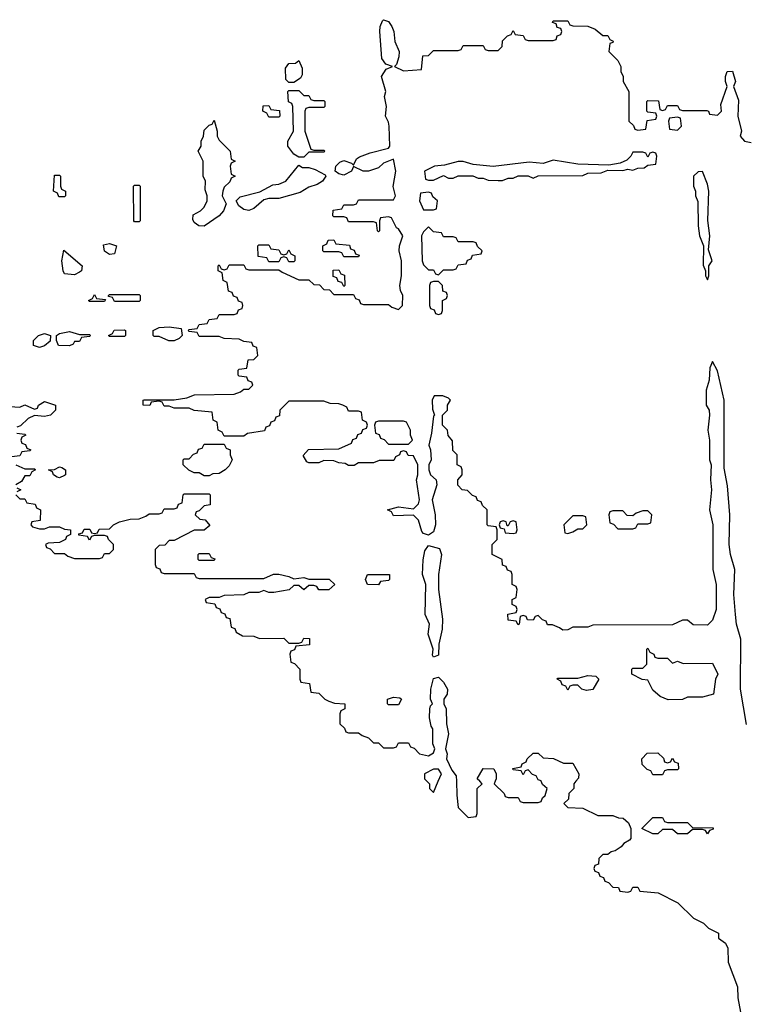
# Model space of a CAD drawing. Header units: inches. Extents: x 2722057 to 2913084, y 892730 to 1030005.
# Tile 122 of 231: x 2804570 to 2807486, y 999104 to 1003058. Entities that reach past the tile are written whole.
import ezdxf

# ---------------------------------------------------------------- set-up
doc = ezdxf.new("R2010")
doc.units = ezdxf.units.IN
doc.header["$MEASUREMENT"] = 0
doc.layers.add('C8000', color=7, linetype='Continuous')
doc.layers.add('C8909', color=7, linetype='Continuous')

msp = doc.modelspace()

# ---------------------------------------------------------------- linework, layer by layer
at = {"layer": 'C8000', "color": 2, "elevation": 10}
for points in [[(2807487, 1000227), (2807461.8, 1000370), (2807463.1, 1000570), (2807446.9, 1000630), (2807441.7, 1000670), (2807435.3, 1000750), (2807439.7, 1000850), (2807422.4, 1000910), (2807417.4, 1000950), (2807419.3, 1001070), (2807410, 1001186), (2807397.4, 1001257.4), (2807396.9, 1001530), (2807370, 1001648), (2807350, 1001686), (2807339.6, 1001660.4), (2807336, 1001610), (2807324.7, 1001570), (2807324.7, 1001510), (2807336, 1001490), (2807338, 1001470), (2807331.3, 1001410), (2807338, 1001370), (2807338, 1001290), (2807344.7, 1001270), (2807342, 1001210), (2807346, 1001170), (2807338, 1001090), (2807351, 1001030), (2807351.3, 1000850), (2807364.7, 1000790), (2807364.7, 1000690), (2807350, 1000646), (2807330, 1000626), (2807272.7, 1000627.3), (2807250, 1000646), (2807230, 1000646), (2807190, 1000628), (2806870, 1000626), (2806850, 1000618), (2806790, 1000618), (2806770, 1000608), (2806750, 1000606), (2806736.4, 1000616.4), (2806707.3, 1000627.3), (2806688.4, 1000628.4), (2806682, 1000642), (2806667.3, 1000647.3), (2806650, 1000666), (2806638, 1000662), (2806630, 1000646), (2806607.3, 1000647.3), (2806602, 1000662), (2806590, 1000666), (2806578, 1000662), (2806574, 1000630), (2806570, 1000628), (2806562, 1000642), (2806530, 1000646), (2806528.9, 1000671.1), (2806562, 1000678), (2806566, 1000690), (2806562, 1000702), (2806546, 1000710), (2806546, 1000730), (2806562, 1000738), (2806566, 1000770), (2806562, 1000782), (2806546, 1000790), (2806546, 1000830), (2806542, 1000842), (2806527.3, 1000847.3), (2806522, 1000862), (2806507.3, 1000867.3), (2806506, 1000890), (2806466, 1000910), (2806466, 1000950), (2806486, 1000970), (2806486, 1001010), (2806482, 1001022), (2806450, 1001026), (2806446, 1001030), (2806446, 1001090), (2806427.3, 1001107.3), (2806422, 1001122), (2806407.3, 1001127.3), (2806402, 1001142), (2806387.3, 1001147.3), (2806367.3, 1001167.3), (2806346, 1001170), (2806328.4, 1001188.4), (2806328, 1001210), (2806346, 1001230), (2806346, 1001250), (2806342, 1001262), (2806326, 1001270), (2806326, 1001310), (2806308.4, 1001328.4), (2806307.3, 1001367.3), (2806288.7, 1001388.7), (2806286, 1001410), (2806266, 1001430), (2806266, 1001470), (2806286, 1001490), (2806286, 1001510), (2806298, 1001530), (2806290, 1001538), (2806267.3, 1001547.3), (2806232.7, 1001547.3), (2806224.7, 1001530), (2806226, 1001494), (2806234, 1001470), (2806230, 1001466), (2806222.8, 1001397.2), (2806211.3, 1001350), (2806218, 1001330), (2806221, 1001290), (2806211.3, 1001270), (2806211.3, 1001250), (2806218, 1001230), (2806241, 1001210), (2806244, 1001190), (2806224.7, 1001130), (2806237.3, 1001070), (2806239.1, 1001030), (2806230, 1001002), (2806210, 1000988), (2806190, 1000995.3), (2806183.2, 1001003.2), (2806170, 1001048), (2806150, 1001068), (2806070, 1001066), (2806062, 1001082), (2806046, 1001090), (2806090, 1001102), (2806150, 1001094), (2806170, 1001114), (2806174, 1001130), (2806162, 1001210), (2806168, 1001230), (2806168, 1001270), (2806150, 1001306), (2806128.4, 1001308.4), (2806122, 1001322), (2806110, 1001326), (2806098, 1001322), (2806094, 1001310), (2806078, 1001302), (2806071.6, 1001288.4), (2806012.7, 1001287.3), (2805990, 1001278), (2805930, 1001278), (2805911.6, 1001268.4), (2805890, 1001268), (2805876.4, 1001276.4), (2805850, 1001278), (2805830, 1001286), (2805790, 1001288), (2805770, 1001278), (2805730, 1001278), (2805722, 1001282), (2805707.3, 1001307.3), (2805728.4, 1001331.6), (2805850, 1001334), (2805902, 1001358), (2805907.3, 1001372.7), (2805922, 1001378), (2805927.3, 1001392.7), (2805942, 1001398), (2805947.3, 1001412.7), (2805962, 1001418), (2805966, 1001430), (2805962, 1001442), (2805946, 1001450), (2805942, 1001482), (2805930, 1001486), (2805890, 1001486), (2805882, 1001502), (2805866, 1001510), (2805850, 1001515.3), (2805816.4, 1001516.4), (2805790, 1001526), (2805650, 1001526), (2805614, 1001490), (2805612.7, 1001467.3), (2805598, 1001462), (2805592.7, 1001447.3), (2805578, 1001442), (2805572.7, 1001427.3), (2805558, 1001422), (2805552.7, 1001407.3), (2805483.6, 1001396.4), (2805470, 1001386), (2805390, 1001386), (2805382, 1001402), (2805366, 1001410), (2805362, 1001442), (2805346, 1001450), (2805342, 1001482), (2805270, 1001488), (2805250, 1001498), (2805190, 1001498), (2805170, 1001506), (2805150, 1001506), (2805142, 1001522), (2805130, 1001526), (2805098, 1001522), (2805091.6, 1001508.4), (2805066, 1001510), (2805066, 1001530), (2805070, 1001532), (2805190, 1001532), (2805240.4, 1001539.6), (2805271.6, 1001551.6), (2805430, 1001554), (2805456.4, 1001563.6), (2805470, 1001574), (2805490, 1001574), (2805506, 1001590), (2805502, 1001602), (2805487.3, 1001607.3), (2805482, 1001622), (2805450, 1001626), (2805446, 1001630), (2805446, 1001650), (2805450, 1001654), (2805482, 1001658), (2805487.3, 1001692.7), (2805510, 1001694), (2805526, 1001710), (2805522, 1001742), (2805507.3, 1001747.3), (2805502, 1001762), (2805470, 1001766), (2805450, 1001775.3), (2805390, 1001778), (2805370, 1001786), (2805290, 1001786), (2805282, 1001802), (2805250, 1001806), (2805246, 1001810), (2805250, 1001814), (2805282, 1001818), (2805290, 1001834), (2805322, 1001838), (2805330, 1001854), (2805362, 1001858), (2805370, 1001874), (2805430, 1001874), (2805442, 1001878), (2805447.3, 1001892.7), (2805462, 1001898), (2805466, 1001910), (2805462, 1001922), (2805447.3, 1001927.3), (2805442, 1001942), (2805427.3, 1001947.3), (2805422, 1001962), (2805407.3, 1001967.3), (2805402, 1002002), (2805386, 1002010), (2805382, 1002042), (2805366, 1002050), (2805366, 1002070), (2805370, 1002074), (2805378, 1002058), (2805390, 1002054), (2805402, 1002058), (2805410, 1002074), (2805470, 1002074), (2805478, 1002058), (2805490, 1002054), (2805610, 1002054), (2805623.6, 1002043.6), (2805690, 1002014), (2805730, 1002014), (2805750, 1001994), (2805772.7, 1001992.7), (2805790, 1001974), (2805812.7, 1001972.7), (2805830, 1001954), (2805910, 1001954), (2805918, 1001938), (2805932.7, 1001932.7), (2805938, 1001918), (2805950, 1001914), (2806050, 1001914), (2806063.6, 1001903.6), (2806090, 1001894), (2806106, 1001910), (2806108, 1001950), (2806098, 1001970), (2806095.3, 1001990), (2806102, 1002030), (2806102, 1002090), (2806093.2, 1002130), (2806094, 1002150), (2806108, 1002190), (2806090, 1002218), (2806082, 1002222), (2806062, 1002262), (2806050, 1002266), (2806018, 1002262), (2806014, 1002250), (2806014, 1002210), (2806010, 1002206), (2806006, 1002210), (2806002, 1002242), (2805990, 1002246), (2805890, 1002246), (2805882, 1002262), (2805870, 1002266), (2805830, 1002266), (2805826, 1002270), (2805827.3, 1002292.7), (2805862, 1002298), (2805870, 1002314), (2805910, 1002314), (2805922, 1002318), (2805930, 1002334), (2806070, 1002334), (2806078, 1002350), (2806068, 1002388), (2806079.5, 1002450), (2806070, 1002498), (2806030, 1002481.2), (2806010, 1002463.7), (2805970, 1002449.5), (2805948, 1002450), (2805910, 1002468), (2805901, 1002450), (2805870, 1002433.2), (2805850, 1002439), (2805835.3, 1002450), (2805838, 1002470), (2805854.6, 1002485.4), (2805870, 1002492), (2805902, 1002482), (2805910, 1002474), (2805921.2, 1002498.8), (2805932.9, 1002507.1), (2805976.5, 1002523.5), (2806050, 1002542), (2806055.3, 1002550), (2806052.7, 1002630), (2806050, 1002646), (2806038, 1002670), (2806042, 1002710), (2806033.2, 1002750), (2806039.3, 1002770), (2806022, 1002830), (2806040.2, 1002859.8), (2806066, 1002870), (2806039, 1002879), (2806022.5, 1002902.5), (2806015.1, 1003010), (2806016, 1003030), (2806026, 1003054), (2806030, 1003058), (2806050, 1003051.3), (2806062.8, 1003030), (2806070.7, 1003010), (2806074.8, 1002970), (2806092, 1002930), (2806091.6, 1002908.4), (2806082, 1002878), (2806074, 1002870), (2806110, 1002852), (2806182, 1002858), (2806187.3, 1002912.7), (2806210, 1002914), (2806230, 1002934), (2806330, 1002934), (2806342, 1002938), (2806350, 1002954), (2806430, 1002954), (2806438, 1002938), (2806450, 1002934), (2806490, 1002934), (2806506, 1002950), (2806507.3, 1002972.7), (2806527.3, 1002992.7), (2806542, 1002998), (2806550, 1003014), (2806558, 1002998), (2806590, 1002994), (2806598, 1002978), (2806610, 1002974), (2806710, 1002974), (2806722, 1002978), (2806727.3, 1002992.7), (2806742, 1002998), (2806746, 1003010), (2806742, 1003022), (2806727.3, 1003027.3), (2806722, 1003042), (2806707.3, 1003047.3), (2806710, 1003054), (2806770, 1003054), (2806778, 1003038), (2806790, 1003034), (2806850, 1003032), (2806879.6, 1003019.6), (2806910, 1002994), (2806930, 1002994), (2806938, 1002978), (2806951.6, 1002971.6), (2806950, 1002966), (2806938, 1002962), (2806934, 1002930), (2806970, 1002894), (2806982, 1002870), (2806982, 1002850), (2806992, 1002830), (2806992, 1002810), (2807014, 1002770), (2807014, 1002650), (2807032.7, 1002632.7), (2807038, 1002618), (2807050, 1002614), (2807082, 1002618), (2807087.3, 1002652.7), (2807122, 1002658), (2807126, 1002670), (2807122, 1002682), (2807090, 1002686), (2807086, 1002690), (2807086, 1002730), (2807090, 1002734), (2807132.7, 1002732.7), (2807138, 1002698), (2807150, 1002694), (2807162, 1002698), (2807170, 1002714), (2807210, 1002714), (2807218, 1002698), (2807230, 1002694), (2807327.3, 1002692.7), (2807334, 1002690), (2807338, 1002678), (2807370, 1002674), (2807386, 1002690), (2807383.1, 1002716.9), (2807408.7, 1002790), (2807402, 1002810), (2807402, 1002830), (2807408.7, 1002850), (2807430, 1002851.3), (2807442, 1002810), (2807434, 1002790), (2807454.4, 1002734.4), (2807451.1, 1002671.1), (2807466, 1002610), (2807461, 1002590), (2807478, 1002570), (2807505.1, 1002565.1)], [(2804530, 1001504.7), (2804570, 1001502), (2804590, 1001512), (2804630, 1001494), (2804642, 1001498), (2804646, 1001510), (2804670, 1001524.7), (2804714, 1001510), (2804714, 1001490), (2804694, 1001470), (2804670, 1001464), (2804630, 1001468), (2804603.6, 1001456.4), (2804572.7, 1001427.3), (2804558, 1001422)], [(2804558, 1001398), (2804590, 1001394), (2804594, 1001390), (2804578, 1001382), (2804574, 1001370), (2804578, 1001358), (2804592.7, 1001352.7), (2804598, 1001338), (2804614, 1001330), (2804610, 1001326), (2804578, 1001322), (2804570, 1001306), (2804538, 1001302)], [(2804554, 1001270), (2804590, 1001254), (2804630, 1001254), (2804634, 1001250), (2804618, 1001242), (2804610, 1001226), (2804590, 1001226), (2804576.9, 1001203.1), (2804554, 1001190)], [(2804554, 1001150), (2804570, 1001134), (2804590, 1001134), (2804598, 1001118), (2804632.7, 1001112.7), (2804638, 1001098), (2804654, 1001090), (2804652.7, 1001047.3), (2804618, 1001042), (2804614, 1001030), (2804622, 1001022), (2804650, 1001014), (2804670, 1001014), (2804690, 1001022), (2804730, 1001022), (2804750, 1001012), (2804774, 1001010), (2804774, 1000990), (2804758, 1000982), (2804754, 1000970), (2804730, 1000958), (2804683.6, 1000956.4), (2804674, 1000950), (2804678, 1000938), (2804692.7, 1000932.7), (2804710, 1000914), (2804750, 1000914), (2804763.6, 1000903.6), (2804790, 1000894), (2804890, 1000894), (2804902, 1000898), (2804910, 1000914), (2804930, 1000914), (2804946, 1000930), (2804946, 1000950), (2804926, 1000970), (2804922, 1000982), (2804910, 1000986), (2804870, 1000986), (2804858, 1000982), (2804850, 1000968), (2804842, 1000982), (2804807.3, 1000987.3), (2804807.3, 1000992.7), (2804822, 1000998), (2804828.4, 1001011.6), (2804851.6, 1001011.6), (2804858, 1000998), (2804870, 1000994), (2804882, 1000998), (2804888.4, 1001011.6), (2804930, 1001014), (2804946, 1001030), (2804970, 1001042), (2805012.7, 1001052.7), (2805050, 1001054), (2805076.4, 1001063.6), (2805090, 1001074), (2805130, 1001074), (2805142, 1001078), (2805150, 1001094), (2805190, 1001094), (2805202, 1001098), (2805207.3, 1001112.7), (2805222, 1001118), (2805226, 1001150), (2805230, 1001154), (2805330, 1001154), (2805334, 1001150), (2805334, 1001110), (2805310, 1001106), (2805290, 1001086), (2805278, 1001082), (2805274, 1001070), (2805292.7, 1001052.7), (2805314, 1001050), (2805332.7, 1001027.3), (2805310, 1001008), (2805270, 1001008), (2805190, 1000966), (2805170, 1000966), (2805152.7, 1000947.3), (2805130, 1000946), (2805114, 1000930), (2805114, 1000870), (2805118, 1000858), (2805132.7, 1000852.7), (2805138, 1000838), (2805150, 1000834), (2805270, 1000834), (2805278, 1000818), (2805290, 1000814), (2805550, 1000814), (2805588.4, 1000831.6), (2805610, 1000832), (2805650, 1000822), (2805670, 1000812), (2805710, 1000818), (2805730, 1000811.3), (2805811.6, 1000811.6), (2805834, 1000790), (2805810, 1000768), (2805770, 1000768), (2805762, 1000782), (2805750, 1000786), (2805730, 1000786), (2805710, 1000768.7), (2805690, 1000786), (2805670, 1000786), (2805651.1, 1000768.9), (2805590, 1000758), (2805570, 1000758), (2805550, 1000766), (2805530, 1000758), (2805490, 1000758), (2805470, 1000748), (2805390, 1000746), (2805370, 1000738), (2805330, 1000738), (2805314, 1000730), (2805318, 1000718), (2805352.7, 1000712.7), (2805358, 1000698), (2805372.7, 1000692.7), (2805378, 1000678), (2805392.7, 1000672.7), (2805398, 1000658), (2805412.7, 1000652.7), (2805418, 1000618), (2805432.7, 1000612.7), (2805438, 1000598), (2805463.6, 1000583.6), (2805510, 1000582), (2805532.7, 1000572.7), (2805630, 1000574), (2805650, 1000554), (2805690, 1000554), (2805702, 1000558), (2805710, 1000574), (2805732.7, 1000572.7), (2805732.7, 1000547.3), (2805678, 1000542), (2805672.7, 1000527.3), (2805658, 1000522), (2805654, 1000510), (2805658, 1000478), (2805672.7, 1000472.7), (2805694, 1000450), (2805694, 1000410), (2805698, 1000398), (2805732.7, 1000392.7), (2805738, 1000358), (2805770, 1000354), (2805794, 1000330), (2805810, 1000322), (2805832.7, 1000312.7), (2805874, 1000310), (2805874, 1000290), (2805858, 1000282), (2805854, 1000270), (2805854, 1000230), (2805872.7, 1000212.7), (2805878, 1000198), (2805890, 1000194), (2805930, 1000194), (2805943.6, 1000183.6), (2805970, 1000174), (2805990, 1000154), (2806010, 1000154), (2806030, 1000134), (2806070, 1000134), (2806082, 1000138), (2806090, 1000154), (2806130, 1000154), (2806138, 1000138), (2806152.7, 1000132.7), (2806174, 1000110), (2806210, 1000102), (2806230, 1000114), (2806235.3, 1000130), (2806228, 1000150), (2806228, 1000210), (2806221.2, 1000221.2), (2806214.6, 1000254.6), (2806215.3, 1000290), (2806218, 1000302), (2806226, 1000310), (2806218, 1000330), (2806219.3, 1000370), (2806230, 1000412), (2806250, 1000418), (2806270, 1000398), (2806286, 1000370), (2806284.7, 1000350), (2806272, 1000330), (2806272, 1000310), (2806281, 1000290), (2806282.8, 1000230), (2806290.7, 1000190), (2806278, 1000130), (2806284.7, 1000110), (2806282, 1000090), (2806303.6, 1000043.6), (2806322, 1000022), (2806322.4, 1000000)], [(2804558, 1001178), (2804574, 1001170), (2804558, 1001162)], [(2806662.7, 1000000), (2806662, 1000002), (2806650, 1000006), (2806642, 1000022), (2806627.3, 1000027.3), (2806610, 1000046), (2806598, 1000042), (2806590, 1000026), (2806582, 1000042), (2806550, 1000046), (2806548.9, 1000051.1), (2806582, 1000058), (2806586, 1000070), (2806602, 1000078), (2806606, 1000090), (2806630, 1000112), (2806650, 1000112), (2806670, 1000094), (2806711.6, 1000091.6), (2806752.7, 1000072.7), (2806790, 1000072), (2806814, 1000030), (2806812.7, 1000012.7), (2806802.2, 1000000)], [(2806249.4, 1000000), (2806262, 1000030), (2806250, 1000048), (2806230, 1000048), (2806194, 1000030), (2806194, 1000010), (2806204, 1000000)], [(2806416, 1000000), (2806406, 1000010), (2806429.2, 1000050.8), (2806472, 1000050), (2806482, 1000030), (2806482, 1000010), (2806478, 1000000)]]:
    msp.add_lwpolyline(points, dxfattribs=at)
for points in [[(2805650, 1002806), (2805638, 1002818), (2805636.4, 1002863.6), (2805650, 1002882), (2805676.4, 1002883.6), (2805690, 1002894), (2805703.6, 1002863.6), (2805703.6, 1002836.4), (2805696.9, 1002823.1), (2805670, 1002806)], [(2805710, 1002754), (2805730, 1002754), (2805738, 1002738), (2805750, 1002734), (2805790, 1002734), (2805794, 1002730), (2805794, 1002710), (2805790, 1002706), (2805730, 1002706), (2805718, 1002702), (2805714, 1002690), (2805714, 1002610), (2805738, 1002538), (2805750, 1002534), (2805790, 1002534), (2805794, 1002530), (2805790, 1002526), (2805730, 1002526), (2805710, 1002506), (2805690, 1002506), (2805670, 1002518), (2805646, 1002550), (2805646, 1002570), (2805668, 1002610), (2805666, 1002710), (2805662, 1002722), (2805648, 1002728), (2805646, 1002770), (2805650, 1002774), (2805690, 1002774)], [(2805570, 1002666), (2805562, 1002682), (2805546, 1002690), (2805547.3, 1002712.7), (2805570, 1002714), (2805578, 1002698), (2805612.7, 1002692.7), (2805614, 1002670), (2805610, 1002666)], [(2807210, 1002666), (2807178, 1002662), (2807174, 1002650), (2807178, 1002618), (2807210, 1002614), (2807226, 1002630), (2807222, 1002662)], [(2805310, 1002229.5), (2805288.7, 1002230), (2805270, 1002244), (2805264.7, 1002255.3), (2805266, 1002274), (2805295.3, 1002290), (2805310, 1002304.7), (2805322, 1002330), (2805322, 1002350), (2805314.6, 1002374.6), (2805315.3, 1002410), (2805306, 1002430), (2805306, 1002490), (2805286, 1002530), (2805298, 1002550), (2805298, 1002570), (2805308, 1002590), (2805310, 1002614), (2805330, 1002634), (2805342, 1002638), (2805350, 1002654), (2805362, 1002610), (2805362, 1002590), (2805370, 1002574), (2805414, 1002530), (2805418, 1002498), (2805434, 1002490), (2805418, 1002482), (2805414, 1002470), (2805418, 1002438), (2805434, 1002430), (2805418, 1002422), (2805412.7, 1002407.3), (2805390, 1002386), (2805384.7, 1002370), (2805382, 1002350), (2805398, 1002318), (2805387.7, 1002290), (2805370.4, 1002269.7)], [(2807110, 1002526), (2807098, 1002522), (2807090, 1002506), (2807082, 1002522), (2807070, 1002526), (2807030, 1002526), (2807022, 1002510), (2807006, 1002494), (2806978.8, 1002481.2), (2806934, 1002474), (2806810, 1002477.2), (2806710, 1002494), (2806670, 1002480.9), (2806614.4, 1002485.6), (2806470, 1002468.7), (2806390, 1002476), (2806350, 1002489.2), (2806330, 1002489.2), (2806274, 1002474), (2806234, 1002470), (2806194, 1002450), (2806198, 1002418), (2806210, 1002414), (2806230, 1002414), (2806270, 1002432), (2806290, 1002422), (2806310, 1002422), (2806330, 1002431.3), (2806388.4, 1002431.6), (2806410, 1002422), (2806430, 1002422), (2806450, 1002414), (2806490, 1002412), (2806507.3, 1002412.7), (2806530, 1002422), (2806550, 1002422), (2806570, 1002431.3), (2806610, 1002431.3), (2806630, 1002422), (2806650, 1002431.3), (2806830, 1002432), (2806850, 1002442), (2806903.6, 1002443.6), (2806930, 1002454), (2806990, 1002452), (2807010, 1002458), (2807030, 1002454), (2807050, 1002462), (2807076.4, 1002463.6), (2807090, 1002474), (2807122, 1002478), (2807126, 1002510), (2807122, 1002522)], [(2805704.7, 1002464.7), (2805730, 1002464.7), (2805756, 1002456), (2805795.3, 1002435.3), (2805798, 1002430), (2805784.7, 1002410), (2805763.8, 1002396.2), (2805730, 1002385.1), (2805695.6, 1002364.4), (2805610, 1002339.5), (2805570, 1002339.3), (2805550, 1002334), (2805510, 1002299.5), (2805490, 1002292.3), (2805470, 1002296), (2805448.7, 1002310), (2805438, 1002330), (2805454, 1002346), (2805533.2, 1002366.8), (2805585.2, 1002394.8), (2805610, 1002398), (2805638, 1002410), (2805690, 1002474)], [(2804750, 1002346), (2804727.3, 1002347.3), (2804722, 1002362), (2804706, 1002370), (2804710, 1002434), (2804730, 1002434), (2804734, 1002430), (2804734, 1002390), (2804738, 1002378), (2804754, 1002370), (2804754, 1002350)], [(2807310, 1002448), (2807292.7, 1002447.3), (2807274, 1002430), (2807274, 1002390), (2807282, 1002370), (2807282, 1002350), (2807291.6, 1002328.4), (2807292, 1002230), (2807298, 1002190), (2807314, 1002150), (2807312.7, 1002072.7), (2807322, 1002050), (2807322, 1002030), (2807330, 1002014), (2807335.3, 1002030), (2807335.3, 1002070), (2807348, 1002090), (2807333.6, 1002133.6), (2807339.3, 1002190), (2807331.6, 1002251.6), (2807334.7, 1002370), (2807330, 1002398)], [(2805030, 1002246), (2805028, 1002250), (2805026, 1002390), (2805030, 1002394), (2805050, 1002394), (2805054, 1002390), (2805054, 1002250), (2805050, 1002246)], [(2806210, 1002366), (2806178, 1002362), (2806174, 1002330), (2806190, 1002294), (2806230, 1002294), (2806242, 1002298), (2806246, 1002330), (2806227.3, 1002347.3), (2806222, 1002362)], [(2806210, 1002226), (2806190, 1002206), (2806182, 1002190), (2806184.7, 1002090), (2806190, 1002074), (2806210, 1002054), (2806230, 1002054), (2806238, 1002038), (2806250, 1002034), (2806270, 1002054), (2806310, 1002054), (2806322, 1002058), (2806330, 1002074), (2806362, 1002078), (2806367.3, 1002092.7), (2806382, 1002098), (2806387.3, 1002112.7), (2806422, 1002118), (2806426, 1002130), (2806407.3, 1002147.3), (2806402, 1002162), (2806390, 1002166), (2806330, 1002166), (2806322, 1002182), (2806310, 1002186), (2806270, 1002186), (2806262, 1002202), (2806230, 1002206)], [(2804930, 1002115.3), (2804910, 1002128.7), (2804906, 1002154), (2804930, 1002158.8), (2804958, 1002150), (2804950, 1002118)], [(2805630, 1002114), (2805642, 1002118), (2805650, 1002134), (2805658, 1002118), (2805674, 1002110), (2805674, 1002090), (2805670, 1002086), (2805650, 1002086), (2805642, 1002102), (2805630, 1002106), (2805618, 1002102), (2805610, 1002086), (2805570, 1002086), (2805562, 1002102), (2805527.3, 1002107.3), (2805526, 1002150), (2805530, 1002154), (2805570, 1002154), (2805578, 1002138), (2805610, 1002134), (2805618, 1002118)], [(2805870, 1002106), (2805862, 1002122), (2805850, 1002126), (2805790, 1002126), (2805786, 1002130), (2805786, 1002150), (2805802, 1002158), (2805807.3, 1002172.7), (2805830, 1002174), (2805838, 1002158), (2805892.7, 1002152.7), (2805898, 1002138), (2805912.7, 1002132.7), (2805918, 1002118), (2805932.7, 1002112.7), (2805930, 1002106)], [(2804790, 1002034), (2804750, 1002038), (2804744, 1002050), (2804739, 1002090), (2804747.3, 1002132.7), (2804821, 1002070), (2804818, 1002050), (2804810, 1002044)], [(2805870, 1001986), (2805862, 1002002), (2805847.3, 1002007.3), (2805842, 1002022), (2805827.3, 1002027.3), (2805827.3, 1002052.7), (2805850, 1002054), (2805858, 1002038), (2805872.7, 1002032.7), (2805874, 1001990)], [(2806250, 1002006), (2806230, 1002006), (2806218, 1002002), (2806214, 1001990), (2806214, 1001910), (2806218, 1001898), (2806232.7, 1001892.7), (2806238, 1001878), (2806250, 1001874), (2806262, 1001878), (2806266, 1001890), (2806266, 1001930), (2806282, 1001938), (2806286, 1001950), (2806282, 1001962), (2806267.3, 1001967.3), (2806266, 1001990)], [(2804850, 1001926), (2804846, 1001930), (2804862, 1001938), (2804870, 1001954), (2804878, 1001938), (2804914, 1001934), (2804910, 1001926)], [(2804950, 1001926), (2804942, 1001942), (2804926, 1001946), (2804926, 1001950), (2804930, 1001954), (2805050, 1001954), (2805054, 1001950), (2805054, 1001930), (2805050, 1001926)], [(2804650, 1001742), (2804626, 1001750), (2804626, 1001770), (2804646, 1001790), (2804670, 1001798), (2804694, 1001790), (2804692.7, 1001767.3), (2804670, 1001748)], [(2804810, 1001794), (2804850, 1001794), (2804854, 1001790), (2804850, 1001786), (2804818, 1001782), (2804810, 1001766), (2804790, 1001766), (2804784.7, 1001755.3), (2804770, 1001748.7), (2804726, 1001750), (2804718, 1001770), (2804718, 1001790), (2804730, 1001798), (2804770, 1001806)], [(2804930, 1001786), (2804926, 1001790), (2804942, 1001798), (2804948.4, 1001811.6), (2804990, 1001812), (2804994, 1001810), (2804994, 1001790), (2804990, 1001786)], [(2805190, 1001768.7), (2805168.9, 1001768.9), (2805130, 1001786), (2805110, 1001786), (2805106, 1001790), (2805106, 1001810), (2805130, 1001822), (2805170, 1001824.7), (2805218, 1001818), (2805222, 1001790), (2805210, 1001778)], [(2806110, 1001446), (2806010, 1001446), (2805998, 1001442), (2805994, 1001430), (2805998, 1001398), (2806012.7, 1001392.7), (2806018, 1001378), (2806032.7, 1001372.7), (2806050, 1001354), (2806130, 1001354), (2806146, 1001370), (2806138, 1001390), (2806138, 1001410), (2806122, 1001442)], [(2805310, 1001226), (2805290, 1001238), (2805270, 1001238), (2805248.4, 1001248.4), (2805226, 1001270), (2805226, 1001290), (2805230, 1001294), (2805250, 1001294), (2805267.3, 1001312.7), (2805282, 1001318), (2805287.3, 1001332.7), (2805302, 1001338), (2805310, 1001354), (2805390, 1001354), (2805398, 1001338), (2805414, 1001330), (2805414, 1001310), (2805422, 1001290), (2805410, 1001266), (2805394, 1001250), (2805370, 1001235.3), (2805345.4, 1001234.6), (2805330, 1001226)], [(2804730, 1001218), (2804720.4, 1001220.4), (2804706, 1001230), (2804702, 1001242), (2804686, 1001250), (2804710, 1001252), (2804730, 1001262), (2804739.6, 1001259.6), (2804754, 1001250), (2804754, 1001230), (2804750, 1001228)], [(2807090, 1001086), (2807070, 1001086), (2807043.6, 1001076.4), (2807030, 1001066), (2807007.3, 1001067.3), (2806990, 1001086), (2806950, 1001086), (2806938, 1001082), (2806934, 1001070), (2806938, 1001038), (2806952.7, 1001032.7), (2806970, 1001014), (2807030, 1001014), (2807042, 1001018), (2807050, 1001034), (2807090, 1001034), (2807102, 1001038), (2807106, 1001070)], [(2806550, 1001046), (2806538, 1001042), (2806530, 1001026), (2806526, 1001026), (2806522, 1001042), (2806510, 1001046), (2806498, 1001042), (2806494, 1001030), (2806498, 1001018), (2806514, 1001014), (2806518, 1000998), (2806550, 1000994), (2806562, 1000998), (2806566, 1001010), (2806562, 1001042)], [(2806830, 1001066), (2806790, 1001066), (2806754, 1001030), (2806758, 1000998), (2806770, 1000994), (2806790, 1001002), (2806810, 1001014), (2806830, 1001014), (2806846, 1001030), (2806842, 1001062)], [(2806230, 1000498), (2806226.6, 1000506.6), (2806229.2, 1000530), (2806209, 1000590), (2806214, 1000630), (2806197.2, 1000670), (2806199, 1000790), (2806186, 1000830), (2806188.4, 1000888.4), (2806195.1, 1000924.9), (2806210, 1000946), (2806254.6, 1000934.6), (2806262, 1000910), (2806250.7, 1000830), (2806250.8, 1000770), (2806266.8, 1000650), (2806264.7, 1000610), (2806251.3, 1000550), (2806250, 1000506)], [(2805290, 1000886), (2805286, 1000890), (2805286, 1000910), (2805290, 1000914), (2805330, 1000914), (2805338, 1000898), (2805352.7, 1000892.7), (2805350, 1000886)], [(2806010, 1000788.7), (2805966, 1000790), (2805958, 1000810), (2805966, 1000830), (2806054, 1000830), (2806054, 1000810), (2806050, 1000806), (2806018, 1000802)], [(2807130, 1000494), (2807170, 1000494), (2807190, 1000474), (2807210, 1000482), (2807232.7, 1000472.7), (2807350, 1000474), (2807371, 1000430), (2807362, 1000410), (2807354, 1000350), (2807310, 1000338), (2807250, 1000338), (2807230, 1000328), (2807172.7, 1000327.3), (2807140.4, 1000340.4), (2807110, 1000366), (2807090, 1000406), (2807068.4, 1000408.4), (2807026, 1000430), (2807026, 1000450), (2807030, 1000454), (2807070, 1000454), (2807086, 1000470), (2807086, 1000530), (2807090, 1000534), (2807098, 1000518), (2807114, 1000510), (2807118, 1000498)], [(2806844.7, 1000364.7), (2806826, 1000370), (2806810, 1000386), (2806790, 1000386), (2806778, 1000382), (2806770, 1000366), (2806762, 1000382), (2806747.3, 1000387.3), (2806742, 1000402), (2806726, 1000410), (2806730, 1000414), (2806810, 1000414), (2806850, 1000424.7), (2806882, 1000422), (2806894, 1000410), (2806870, 1000368.7)], [(2806050, 1000306), (2806046, 1000310), (2806046, 1000330), (2806070, 1000338), (2806095.3, 1000335.3), (2806102, 1000330), (2806090, 1000306)], [(2807170, 1000074), (2807182, 1000078), (2807190, 1000092), (2807198, 1000078), (2807212.7, 1000072.7), (2807214, 1000050), (2807210, 1000046), (2807170, 1000046), (2807158, 1000042), (2807150, 1000026), (2807110, 1000026), (2807102, 1000042), (2807087.3, 1000047.3), (2807067.3, 1000067.3), (2807066, 1000090), (2807087.3, 1000112.7), (2807130, 1000114), (2807152.7, 1000092.7), (2807158, 1000078)]]:
    msp.add_lwpolyline(points, close=True, dxfattribs=at)
at = {"layer": 'C8909', "color": 2, "elevation": 10}
for points in [[(2806204, 1000000), (2806214, 999990), (2806214, 999970), (2806230, 999954), (2806249.4, 1000000)], [(2806322.4, 1000000), (2806323.4, 999943.4), (2806330, 999894), (2806370, 999854), (2806402, 999858), (2806406, 999870), (2806406, 999970), (2806426, 999990), (2806416, 1000000)], [(2806478, 1000000), (2806474, 999990), (2806514, 999950), (2806518, 999938), (2806530, 999934), (2806570, 999934), (2806578, 999918), (2806590, 999914), (2806650, 999914), (2806662, 999918), (2806667.3, 999932.7), (2806678, 999942), (2806686, 999970), (2806667.3, 999987.3), (2806662.7, 1000000)], [(2806802.2, 1000000), (2806794, 999990), (2806794, 999970), (2806774, 999950), (2806772.7, 999927.3), (2806754, 999910), (2806770, 999894), (2806830, 999892), (2806890, 999862), (2806950, 999862), (2806972.7, 999852.7), (2806991.6, 999851.6), (2807012.7, 999832.7), (2807022, 999810), (2807022, 999770), (2807016.9, 999763.1), (2806994, 999750), (2806983.6, 999736.4), (2806959.6, 999720.4), (2806943.6, 999716.4), (2806930, 999706), (2806910, 999706), (2806894, 999690), (2806892.7, 999667.3), (2806878, 999662), (2806874, 999650), (2806878, 999638), (2806892.7, 999632.7), (2806898, 999618), (2806912.7, 999612.7), (2806918, 999598), (2806932.7, 999592.7), (2806950, 999574), (2806972.7, 999572.7), (2806978, 999558), (2807010, 999554), (2807022, 999558), (2807030, 999574), (2807050, 999574), (2807058, 999558), (2807131.6, 999551.6), (2807210.9, 999510.9), (2807274, 999450), (2807314, 999430), (2807334, 999410), (2807374, 999390), (2807374, 999370), (2807402, 999350), (2807412, 999330), (2807412.7, 999272.7), (2807450, 999174), (2807451, 999130), (2807470.7, 999030)]]:
    msp.add_lwpolyline(points, dxfattribs=at)
msp.add_lwpolyline([(2807170, 999834), (2807250, 999834), (2807270, 999814), (2807352.7, 999812.7), (2807352.7, 999807.3), (2807338, 999802), (2807330, 999788.7), (2807322, 999802), (2807310, 999806), (2807270, 999806), (2807250, 999788.7), (2807208.9, 999788.9), (2807190, 999806), (2807150, 999806), (2807130, 999788), (2807110, 999788), (2807066, 999810), (2807110, 999854), (2807150, 999854), (2807158, 999838)], close=True, dxfattribs=at)

doc.saveas('drawing.dxf')
